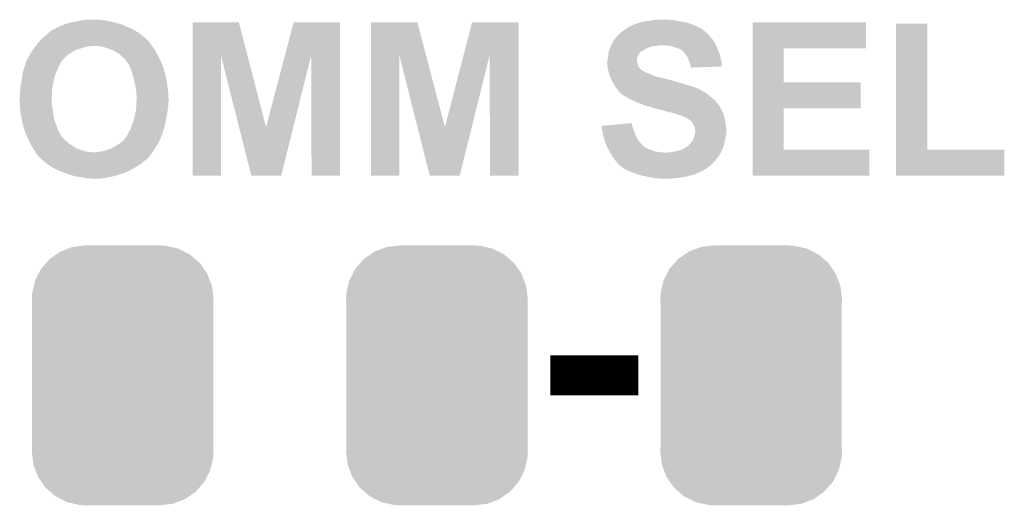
# Model space of a CAD drawing. Extents: x -1.3 to 24.2, y -3.9 to 39.2.
# Tile 32 of 37: x 8.8 to 15, y 19.9 to 23. Entities that reach past the tile are written whole.
import ezdxf

# ---------------------------------------------------------------- set-up
doc = ezdxf.new("R2010")
doc.units = 0
doc.layers.get('0').update_dxf_attribs({"linetype": 'CONTINUOUS'})
doc.layers.add('RTC_25_CLICK_V101_GTO', color=9, linetype='CONTINUOUS')
doc.layers.add('RTC_25_CLICK_V101_GTS', color=11, linetype='CONTINUOUS')

# ---------------------------------------------------------------- blocks, each defined once
blk = doc.blocks.new('CUSTOM_58')
for points in [[(-0.346778, 0.80667), (-0.319758, 0.816954), (0.353772, 0.80667), (0.308544, 0.816954)], [(-0.319758, 0.816954), (-0.25199, 0.82504), (0.308544, 0.816954), (0.27298, 0.82504)], [(-0.25199, 0.82504), (-0.23749, 0.82677), (0.27298, 0.82504), (0.23749, 0.82677)], [(-0.465166, 0.74011), (-0.423346, 0.769256), (0.461368, 0.74011), (0.427696, 0.769256)], [(-0.423346, 0.769256), (-0.397192, 0.787482), (0.427696, 0.769256), (0.391686, 0.787482)], [(-0.397192, 0.787482), (-0.346778, 0.80667), (0.391686, 0.787482), (0.353772, 0.80667)], [(-0.519626, 0.67767), (-0.48704, 0.715032), (0.516586, 0.67767), (0.49034, 0.715032)], [(-0.48704, 0.715032), (-0.465166, 0.74011), (0.49034, 0.715032), (0.461368, 0.74011)], [(-0.557316, 0.603886), (-0.535174, 0.647234), (0.55465, 0.603886), (0.537964, 0.647234)], [(-0.535174, 0.647234), (-0.519626, 0.67767), (0.537964, 0.647234), (0.516586, 0.67767)], [(-0.575988, 0.523164), (-0.565176, 0.569912), (0.573482, 0.523164), (0.567726, 0.569912)], [(-0.565176, 0.569912), (-0.557316, 0.603886), (0.567726, 0.569912), (0.55465, 0.603886)], [(-0.57785, 0.48768), (-0.575988, 0.523164), (0.57785, 0.48768), (0.573482, 0.523164)], [(-0.57658, 0.458364), (-0.57785, 0.48768), (0.57658, 0.458364), (0.57785, 0.48768)], [(-0.57658, 0.45836), (-0.57658, 0.458364), (0.57658, 0.45836), (0.57658, 0.458364)], [(-0.57658, -0.45836), (-0.57658, 0.45836), (0.57658, -0.45836), (0.57658, 0.45836)], [(-0.57785, -0.48768), (-0.576582, -0.458364), (0.57785, -0.48768), (0.57658, -0.458364)], [(-0.57348, -0.523164), (-0.57785, -0.48768), (0.575988, -0.523164), (0.57785, -0.48768)], [(-0.576582, -0.458364), (-0.57658, -0.45836), (0.57658, -0.458364), (0.57658, -0.45836)], [(-0.567726, -0.569912), (-0.57348, -0.523164), (0.565174, -0.569912), (0.575988, -0.523164)], [(-0.554648, -0.603886), (-0.567726, -0.569912), (0.557316, -0.603886), (0.565174, -0.569912)], [(-0.537964, -0.647234), (-0.554648, -0.603886), (0.535172, -0.647234), (0.557316, -0.603886)], [(-0.516584, -0.67767), (-0.537964, -0.647234), (0.519626, -0.67767), (0.535172, -0.647234)], [(-0.49034, -0.715032), (-0.516584, -0.67767), (0.487038, -0.715032), (0.519626, -0.67767)], [(-0.461366, -0.74011), (-0.49034, -0.715032), (0.465166, -0.74011), (0.487038, -0.715032)], [(-0.427696, -0.769256), (-0.461366, -0.74011), (0.423344, -0.769256), (0.465166, -0.74011)], [(-0.391684, -0.787482), (-0.427696, -0.769256), (0.397192, -0.787482), (0.423344, -0.769256)], [(-0.353772, -0.80667), (-0.391684, -0.787482), (0.346776, -0.80667), (0.397192, -0.787482)], [(-0.308542, -0.816954), (-0.353772, -0.80667), (0.319758, -0.816954), (0.346776, -0.80667)], [(-0.27298, -0.82504), (-0.308542, -0.816954), (0.251988, -0.82504), (0.319758, -0.816954)], [(-0.23749, -0.82677), (-0.27298, -0.82504), (0.23749, -0.82677), (0.251988, -0.82504)]]:
    blk.add_solid(points)

msp = doc.modelspace()

# ---------------------------------------------------------------- linework, layer by layer
at = {"layer": 'RTC_25_CLICK_V101_GTO', "const_width": 0.254}
msp.add_lwpolyline([(12.15136, 20.701), (12.71016, 20.701)], dxfattribs=at)
at = {"layer": 'RTC_25_CLICK_V101_GTO'}
for points in [[(9.027162, 22.92096), (9.037324, 22.92604), (9.45388, 22.92096), (9.442706, 22.92604)], [(9.037324, 22.92604), (9.042404, 22.926042), (9.442706, 22.92604), (9.442702, 22.926042)], [(9.042404, 22.926042), (9.047482, 22.92858), (9.442702, 22.926042), (9.437118, 22.92858)], [(9.047482, 22.92858), (9.055104, 22.931122), (9.437118, 22.92858), (9.431526, 22.931122)], [(9.055104, 22.931122), (9.05891, 22.93366), (9.431526, 22.931122), (9.425942, 22.93366)], [(9.05891, 22.93366), (9.062722, 22.936202), (9.425942, 22.93366), (9.416622, 22.936202)], [(9.062722, 22.936202), (9.07288, 22.93874), (9.416622, 22.936202), (9.407316, 22.93874)], [(9.07288, 22.93874), (9.085582, 22.941282), (9.407316, 22.93874), (9.397994, 22.941282)], [(9.085582, 22.941282), (9.098282, 22.94636), (9.397994, 22.941282), (9.379374, 22.94636)], [(9.098282, 22.94636), (9.11352, 22.9489), (9.379374, 22.94636), (9.37006, 22.9489)], [(9.11352, 22.9489), (9.12876, 22.95144), (9.37006, 22.9489), (9.35736, 22.95144)], [(9.12876, 22.95144), (9.140612, 22.95398), (9.35736, 22.95144), (9.34466, 22.95398)], [(9.140612, 22.95398), (9.16432, 22.95906), (9.34466, 22.95398), (9.321798, 22.95906)], [(9.16432, 22.95906), (9.204962, 22.96414), (9.321798, 22.95906), (9.28116, 22.96414)], [(9.875536, 22.737902), (9.87554, 22.946344), (10.224278, 22.737902), (10.170164, 22.946344)], [(9.87554, 22.946344), (9.875542, 22.94636), (10.170164, 22.946344), (9.875542, 22.94636)], [(10.463254, 22.737906), (10.518152, 22.946338), (10.812774, 22.737906), (10.81278, 22.946338)], [(10.518152, 22.946338), (10.518158, 22.94636), (10.81278, 22.946338), (10.518158, 22.94636)], [(11.010916, 22.737902), (11.01092, 22.946344), (11.360454, 22.737902), (11.305544, 22.946344)], [(11.01092, 22.946344), (11.010922, 22.94636), (11.305544, 22.946344), (11.010922, 22.94636)], [(11.59943, 22.737906), (11.653532, 22.946338), (11.950694, 22.737906), (11.9507, 22.946338)], [(11.653532, 22.946338), (11.653538, 22.94636), (11.9507, 22.946338), (11.653538, 22.94636)], [(12.64666, 22.91588), (12.674604, 22.92858), (13.09497, 22.91588), (13.066396, 22.92858)], [(12.674604, 22.92858), (12.677146, 22.928586), (13.066396, 22.92858), (13.066382, 22.928586)], [(12.677146, 22.928586), (12.67968, 22.93112), (13.066382, 22.928586), (13.06068, 22.93112)], [(12.67968, 22.93112), (12.679684, 22.931122), (13.06068, 22.93112), (13.060676, 22.931122)], [(12.679684, 22.931122), (12.689842, 22.9362), (13.060676, 22.931122), (13.047134, 22.9362)], [(12.689842, 22.9362), (12.69746, 22.938738), (13.047134, 22.9362), (13.040366, 22.938738)], [(12.69746, 22.938738), (12.697466, 22.93874), (13.040366, 22.938738), (13.04036, 22.93874)], [(12.697466, 22.93874), (12.717782, 22.943822), (13.04036, 22.93874), (13.025112, 22.943822)], [(12.717782, 22.943822), (12.724124, 22.946358), (13.025112, 22.943822), (13.017502, 22.946358)], [(12.724124, 22.946358), (12.730482, 22.9489), (13.017502, 22.946358), (13.002254, 22.9489)], [(12.730482, 22.9489), (12.75842, 22.95398), (13.002254, 22.9489), (12.97178, 22.95398)], [(12.75842, 22.95398), (12.79144, 22.95906), (12.97178, 22.95398), (12.95146, 22.95906)], [(12.79144, 22.95906), (12.80922, 22.9616), (12.95146, 22.95906), (12.93114, 22.9616)], [(12.80922, 22.9616), (12.827002, 22.96414), (12.913362, 22.9616), (12.898118, 22.96414)], [(13.439158, 22.78126), (13.43916, 22.946338), (14.160478, 22.78126), (14.1605, 22.946338)], [(13.43916, 22.946338), (13.439162, 22.94636), (14.1605, 22.946338), (13.439162, 22.94636)], [(14.351002, 22.1361), (14.35102, 22.938718), (14.549142, 22.1361), (14.54912, 22.938718)], [(14.35102, 22.938718), (14.351022, 22.93874), (14.54912, 22.938718), (14.351022, 22.93874)], [(8.93318, 22.85746), (8.94842, 22.87016), (9.56197, 22.85746), (9.54645, 22.87016)], [(8.94842, 22.87016), (8.954346, 22.87524), (9.54645, 22.87016), (9.54024, 22.87524)], [(8.954346, 22.87524), (8.966198, 22.8854), (9.54024, 22.87524), (9.524276, 22.8854)], [(8.966198, 22.8854), (8.97636, 22.89302), (9.524276, 22.8854), (9.5123, 22.89302)], [(8.97636, 22.89302), (8.986522, 22.90064), (9.5123, 22.89302), (9.498332, 22.90064)], [(8.986522, 22.90064), (9.001762, 22.90826), (9.498332, 22.90064), (9.484362, 22.90826)], [(9.001762, 22.90826), (9.027162, 22.92096), (9.484362, 22.90826), (9.45388, 22.92096)], [(12.570462, 22.85238), (12.58824, 22.870158), (13.170538, 22.85238), (13.1572, 22.870158)], [(12.58824, 22.870158), (12.59332, 22.875238), (13.1572, 22.870158), (13.15212, 22.875238)], [(12.59332, 22.875238), (12.59586, 22.877778), (13.15212, 22.875238), (13.147046, 22.877778)], [(12.59586, 22.877778), (12.600936, 22.882854), (13.147046, 22.877778), (13.144502, 22.882854)], [(12.600936, 22.882854), (12.600942, 22.88286), (13.144502, 22.882854), (13.144496, 22.88286)], [(12.600942, 22.88286), (12.620534, 22.8981), (13.144496, 22.88286), (13.12418, 22.8981)], [(12.620534, 22.8981), (12.6238, 22.90064), (13.12418, 22.8981), (13.120624, 22.90064)], [(12.6238, 22.90064), (12.639036, 22.910798), (13.120624, 22.90064), (13.106402, 22.910798)], [(12.639036, 22.910798), (12.64666, 22.91588), (13.106402, 22.910798), (13.09497, 22.91588)], [(8.877554, 22.7965), (8.89, 22.81428), (9.618134, 22.7965), (9.60628, 22.81428)], [(8.89, 22.81428), (8.890002, 22.814282), (9.60628, 22.81428), (9.60628, 22.814282)], [(8.890002, 22.814282), (8.899026, 22.824436), (9.60628, 22.814282), (9.59866, 22.824436)], [(8.899026, 22.824436), (8.901282, 22.826974), (9.59866, 22.824436), (9.593594, 22.826974)], [(8.901282, 22.826974), (8.90354, 22.829514), (9.593594, 22.826974), (9.59358, 22.829514)], [(8.90354, 22.829514), (8.91032, 22.83714), (9.59358, 22.829514), (9.58511, 22.83714)], [(8.91032, 22.83714), (8.920482, 22.847302), (9.58511, 22.83714), (9.57382, 22.847302)], [(8.920482, 22.847302), (8.926828, 22.85238), (9.57382, 22.847302), (9.568178, 22.85238)], [(8.926828, 22.85238), (8.93318, 22.85746), (9.568178, 22.85238), (9.56197, 22.85746)], [(12.53693, 22.79904), (12.537946, 22.80158), (12.83716, 22.79904), (12.852398, 22.80158)], [(12.537946, 22.80158), (12.53998, 22.806662), (13.20546, 22.80158), (13.20292, 22.806662)], [(12.53998, 22.806662), (12.543024, 22.811738), (13.20292, 22.806662), (13.20038, 22.811738)], [(12.543024, 22.811738), (12.552168, 22.82698), (13.20038, 22.811738), (13.190218, 22.82698)], [(12.552168, 22.82698), (12.55522, 22.832064), (13.190218, 22.82698), (13.18717, 22.832064)], [(12.55522, 22.832064), (12.555226, 22.834606), (13.18717, 22.832064), (13.185646, 22.834606)], [(12.555226, 22.834606), (12.560296, 22.839678), (13.185646, 22.834606), (13.182602, 22.839678)], [(12.560296, 22.839678), (12.56284, 22.842222), (13.182602, 22.839678), (13.18006, 22.842222)], [(12.56284, 22.842222), (12.568556, 22.84984), (13.18006, 22.842222), (13.172442, 22.84984)], [(12.568556, 22.84984), (12.570462, 22.85238), (13.172442, 22.84984), (13.170538, 22.85238)], [(12.89558, 22.79904), (12.865102, 22.80158), (13.20673, 22.79904), (13.20546, 22.80158)], [(8.83412, 22.730458), (8.839926, 22.74062), (9.070844, 22.730458), (9.08304, 22.74062)], [(8.839926, 22.74062), (8.84428, 22.74824), (9.08304, 22.74062), (9.09447, 22.74824)], [(8.84428, 22.74824), (8.852216, 22.760938), (9.09447, 22.74824), (9.113518, 22.760938)], [(8.852216, 22.760938), (8.85698, 22.768558), (9.113518, 22.760938), (9.12685, 22.768558)], [(8.85698, 22.768558), (8.858886, 22.771102), (9.12685, 22.768558), (9.131302, 22.771102)], [(8.858886, 22.771102), (8.862694, 22.77618), (9.131302, 22.771102), (9.14908, 22.77618)], [(8.862694, 22.77618), (8.870312, 22.786338), (9.14908, 22.77618), (9.17956, 22.786338)], [(8.870312, 22.786338), (8.87222, 22.78888), (9.17956, 22.786338), (9.188878, 22.78888)], [(8.87222, 22.78888), (8.875776, 22.79396), (9.188878, 22.78888), (9.207502, 22.79396)], [(8.875776, 22.79396), (8.877554, 22.7965), (9.217662, 22.79396), (9.230362, 22.7965)], [(9.29386, 22.79396), (9.27354, 22.7965), (9.619828, 22.79396), (9.618134, 22.7965)], [(9.30402, 22.79142), (9.29386, 22.79396), (9.62152, 22.79142), (9.619828, 22.79396)], [(9.31418, 22.78888), (9.30402, 22.79142), (9.623336, 22.78888), (9.62152, 22.79142)], [(9.33196, 22.783802), (9.31418, 22.78888), (9.626964, 22.783802), (9.623336, 22.78888)], [(9.358378, 22.77364), (9.33196, 22.783802), (9.634222, 22.77364), (9.626964, 22.783802)], [(9.36498, 22.7711), (9.358378, 22.77364), (9.635674, 22.7711), (9.634222, 22.77364)], [(9.380218, 22.76348), (9.36498, 22.7711), (9.640028, 22.76348), (9.635674, 22.7711)], [(9.39292, 22.75586), (9.380218, 22.76348), (9.64438, 22.75586), (9.640028, 22.76348)], [(9.40562, 22.74824), (9.39292, 22.75586), (9.648614, 22.74824), (9.64438, 22.75586)], [(9.41578, 22.740618), (9.40562, 22.74824), (9.652848, 22.740618), (9.648614, 22.74824)], [(9.4234, 22.733), (9.41578, 22.740618), (9.65708, 22.733), (9.652848, 22.740618)], [(9.87552, 21.971022), (9.875536, 22.737902), (10.055838, 21.971022), (10.05586, 22.737902)], [(10.17088, 22.280962), (10.05586, 22.737902), (10.342902, 22.280962), (10.224278, 22.737902)], [(10.342902, 22.280962), (10.463254, 22.737906), (10.516366, 22.280962), (10.629856, 22.737906)], [(10.63244, 21.971022), (10.629856, 22.737906), (10.812758, 21.971022), (10.812774, 22.737906)], [(11.0109, 21.971022), (11.010916, 22.737902), (11.191218, 21.971022), (11.19124, 22.737902)], [(11.30626, 22.280962), (11.19124, 22.737902), (11.480822, 22.280962), (11.360454, 22.737902)], [(11.480822, 22.280962), (11.59943, 22.737906), (11.651746, 22.280962), (11.765236, 22.737906)], [(11.76782, 21.971022), (11.765236, 22.737906), (11.950678, 21.971022), (11.950694, 22.737906)], [(12.51966, 22.73554), (12.520224, 22.740618), (12.71016, 22.73554), (12.7127, 22.740618)], [(12.520224, 22.740618), (12.521918, 22.75586), (12.7127, 22.740618), (12.72286, 22.75586)], [(12.521918, 22.75586), (12.522202, 22.758402), (12.72286, 22.75586), (12.725402, 22.758402)], [(12.522202, 22.758402), (12.523046, 22.760938), (12.725402, 22.758402), (12.72794, 22.760938)], [(12.523046, 22.760938), (12.523894, 22.763482), (12.72794, 22.760938), (12.73302, 22.763482)], [(12.523894, 22.763482), (12.528126, 22.77618), (12.73302, 22.763482), (12.753342, 22.77618)], [(12.528126, 22.77618), (12.52982, 22.78126), (12.753342, 22.77618), (12.7635, 22.78126)], [(12.52982, 22.78126), (12.53185, 22.78634), (12.7635, 22.78126), (12.77366, 22.78634)], [(12.53185, 22.78634), (12.534898, 22.793958), (12.77366, 22.78634), (12.796518, 22.793958)], [(12.534898, 22.793958), (12.53693, 22.79904), (12.796518, 22.793958), (12.83716, 22.79904)], [(12.920978, 22.7965), (12.89558, 22.79904), (13.208, 22.7965), (13.20673, 22.79904)], [(12.9413, 22.78888), (12.920978, 22.7965), (13.210858, 22.78888), (13.208, 22.7965)], [(12.95908, 22.783802), (12.9413, 22.78888), (13.212762, 22.783802), (13.210858, 22.78888)], [(12.97178, 22.77872), (12.95908, 22.783802), (13.214668, 22.77872), (13.212762, 22.783802)], [(12.97686, 22.77618), (12.97178, 22.77872), (13.21562, 22.77618), (13.214668, 22.77872)], [(12.981938, 22.77364), (12.97686, 22.77618), (13.21671, 22.77364), (13.21562, 22.77618)], [(12.98956, 22.76856), (12.981938, 22.77364), (13.218886, 22.76856), (13.21671, 22.77364)], [(12.99972, 22.7584), (12.98956, 22.76856), (13.22324, 22.7584), (13.218886, 22.76856)], [(13.004798, 22.753322), (12.99972, 22.7584), (13.225146, 22.753322), (13.22324, 22.7584)], [(13.015688, 22.738078), (13.004798, 22.753322), (13.23086, 22.738078), (13.225146, 22.753322)], [(13.0175, 22.73554), (13.015688, 22.738078), (13.231424, 22.73554), (13.23086, 22.738078)], [(13.439152, 22.56536), (13.439158, 22.781238), (13.634742, 22.56536), (13.63472, 22.781238)], [(13.439158, 22.781238), (13.439158, 22.78126), (13.63472, 22.781238), (14.160478, 22.78126)], [(8.80618, 22.664422), (8.810412, 22.67712), (9.02208, 22.664422), (9.0297, 22.67712)], [(8.810412, 22.67712), (8.813798, 22.68728), (9.0297, 22.67712), (9.034782, 22.68728)], [(8.813798, 22.68728), (8.817186, 22.697442), (9.034782, 22.68728), (9.0424, 22.697442)], [(8.817186, 22.697442), (8.81888, 22.702524), (9.0424, 22.697442), (9.044098, 22.702524)], [(8.81888, 22.702524), (8.818902, 22.70506), (9.044098, 22.702524), (9.044946, 22.70506)], [(8.818902, 22.70506), (8.819262, 22.705062), (9.044946, 22.70506), (9.044948, 22.705062)], [(8.819262, 22.705062), (8.821426, 22.705074), (9.044948, 22.705062), (9.04497, 22.705074)], [(8.821426, 22.705074), (8.822696, 22.707614), (9.04497, 22.705074), (9.05002, 22.707614)], [(8.822696, 22.707614), (8.823962, 22.710146), (9.05002, 22.707614), (9.050026, 22.710146)], [(8.823962, 22.710146), (8.83285, 22.72792), (9.050026, 22.710146), (9.0678, 22.72792)], [(8.83285, 22.72792), (8.83412, 22.730458), (9.0678, 22.72792), (9.070844, 22.730458)], [(9.436104, 22.720298), (9.4234, 22.733), (9.663432, 22.720298), (9.65708, 22.733)], [(9.44118, 22.717758), (9.436104, 22.720298), (9.664702, 22.717758), (9.663432, 22.720298)], [(9.44372, 22.715214), (9.44118, 22.717758), (9.665974, 22.715214), (9.664702, 22.717758)], [(9.443724, 22.712676), (9.44372, 22.715214), (9.667242, 22.712676), (9.665974, 22.715214)], [(9.447954, 22.7076), (9.443724, 22.712676), (9.66978, 22.7076), (9.667242, 22.712676)], [(9.45642, 22.69744), (9.447954, 22.7076), (9.674398, 22.69744), (9.66978, 22.7076)], [(9.46912, 22.679658), (9.45642, 22.69744), (9.68248, 22.679658), (9.674398, 22.69744)], [(9.47928, 22.65934), (9.46912, 22.679658), (9.689254, 22.65934), (9.68248, 22.679658)], [(12.51458, 22.705062), (12.517118, 22.717756), (12.702542, 22.705062), (12.70254, 22.717756)], [(12.51458, 22.692354), (12.51458, 22.705062), (12.702544, 22.692354), (12.702542, 22.705062)], [(12.51458, 22.684738), (12.51458, 22.692354), (12.707622, 22.684738), (12.702544, 22.692354)], [(12.51458, 22.669502), (12.51458, 22.684738), (12.711432, 22.669502), (12.707622, 22.684738)], [(12.517118, 22.717756), (12.51712, 22.71776), (12.70254, 22.717756), (12.70254, 22.71776)], [(12.51712, 22.71776), (12.518934, 22.73046), (12.70254, 22.71776), (12.70762, 22.73046)], [(12.518934, 22.73046), (12.51966, 22.73554), (12.70762, 22.73046), (12.71016, 22.73554)], [(13.027658, 22.720304), (13.0175, 22.73554), (13.23481, 22.720304), (13.231424, 22.73554)], [(13.032738, 22.699982), (13.027658, 22.720304), (13.239326, 22.699982), (13.23481, 22.720304)], [(13.03655, 22.692358), (13.032738, 22.699982), (13.24102, 22.692358), (13.239326, 22.699982)], [(13.040358, 22.684742), (13.03655, 22.692358), (13.241012, 22.684742), (13.24102, 22.692358)], [(13.0429, 22.672042), (13.040358, 22.684742), (13.241002, 22.672042), (13.241012, 22.684742)], [(8.790192, 22.5933), (8.792582, 22.613622), (8.99668, 22.5933), (9.001762, 22.613622)], [(8.792582, 22.613622), (8.79348, 22.621242), (9.001762, 22.613622), (9.005026, 22.621242)], [(8.79348, 22.621242), (8.801696, 22.64918), (9.005026, 22.621242), (9.017, 22.64918)], [(8.801696, 22.64918), (8.80618, 22.66442), (9.017, 22.64918), (9.022078, 22.66442)], [(8.80618, 22.66442), (8.80618, 22.664422), (9.022078, 22.66442), (9.02208, 22.664422)], [(9.483092, 22.64918), (9.47928, 22.65934), (9.69264, 22.64918), (9.689254, 22.65934)], [(9.4869, 22.639022), (9.483092, 22.64918), (9.695766, 22.639022), (9.69264, 22.64918)], [(9.493624, 22.61616), (9.4869, 22.639022), (9.7028, 22.61616), (9.695766, 22.639022)], [(9.4996, 22.59584), (9.493624, 22.61616), (9.707156, 22.59584), (9.7028, 22.61616)], [(12.515216, 22.664416), (12.51458, 22.669502), (12.712702, 22.664416), (12.711432, 22.669502)], [(12.516486, 22.65426), (12.515216, 22.664416), (12.720322, 22.65426), (12.712702, 22.664416)], [(12.51712, 22.649182), (12.516486, 22.65426), (12.725402, 22.649182), (12.720322, 22.65426)], [(12.518572, 22.6441), (12.51712, 22.649182), (12.730486, 22.6441), (12.725402, 22.649182)], [(12.518574, 22.644094), (12.518572, 22.6441), (12.733026, 22.644094), (12.730486, 22.6441)], [(12.520024, 22.639018), (12.518574, 22.644094), (12.738104, 22.639018), (12.733026, 22.644094)], [(12.52075, 22.63648), (12.520024, 22.639018), (12.743182, 22.63648), (12.738104, 22.639018)], [(12.521476, 22.633938), (12.52075, 22.63648), (12.750804, 22.633938), (12.743182, 22.63648)], [(12.522926, 22.62886), (12.521476, 22.633938), (12.75842, 22.62886), (12.750804, 22.633938)], [(12.523652, 22.62632), (12.522926, 22.62886), (12.76604, 22.62632), (12.75842, 22.62886)], [(12.526554, 22.61616), (12.523652, 22.62632), (12.79144, 22.61616), (12.76604, 22.62632)], [(12.527278, 22.61362), (12.526554, 22.61616), (12.796522, 22.61362), (12.79144, 22.61616)], [(12.529456, 22.60854), (12.527278, 22.61362), (12.806682, 22.60854), (12.796522, 22.61362)], [(13.044594, 22.66696), (13.0429, 22.672042), (13.240998, 22.66696), (13.241002, 22.672042)], [(13.045438, 22.664422), (13.044594, 22.66696), (13.175674, 22.664422), (13.240998, 22.66696)], [(13.04544, 22.659362), (13.045438, 22.664422), (13.04544, 22.659362), (13.175674, 22.664422)], [(8.781794, 22.54504), (8.786874, 22.57044), (8.98652, 22.54504), (8.9916, 22.57044)], [(8.786874, 22.57044), (8.7884, 22.57806), (8.9916, 22.57044), (8.993292, 22.57806)], [(8.7884, 22.57806), (8.790192, 22.5933), (8.993292, 22.57806), (8.99668, 22.5933)], [(9.50341, 22.5806), (9.4996, 22.59584), (9.71042, 22.5806), (9.707156, 22.59584)], [(9.50976, 22.555198), (9.50341, 22.5806), (9.713808, 22.555198), (9.71042, 22.5806)], [(9.511576, 22.5425), (9.50976, 22.555198), (9.7155, 22.5425), (9.713808, 22.555198)], [(12.531632, 22.603462), (12.529456, 22.60854), (12.82192, 22.603462), (12.806682, 22.60854)], [(12.535988, 22.5933), (12.531632, 22.603462), (12.86256, 22.5933), (12.82192, 22.603462)], [(12.538166, 22.58822), (12.535988, 22.5933), (12.885418, 22.58822), (12.86256, 22.5933)], [(12.541432, 22.5806), (12.538166, 22.58822), (12.910822, 22.5806), (12.885418, 22.58822)], [(12.541432, 22.580598), (12.541432, 22.5806), (12.913364, 22.580598), (12.910822, 22.5806)], [(12.54252, 22.57806), (12.541432, 22.580598), (12.918444, 22.57806), (12.913364, 22.580598)], [(12.54252, 22.578058), (12.54252, 22.57806), (12.926062, 22.578058), (12.918444, 22.57806)], [(12.543906, 22.57552), (12.54252, 22.578058), (12.93368, 22.57552), (12.926062, 22.578058)], [(12.546676, 22.57044), (12.543906, 22.57552), (12.946382, 22.57044), (12.93368, 22.57552)], [(12.548062, 22.5679), (12.546676, 22.57044), (12.95908, 22.5679), (12.946382, 22.57044)], [(12.550834, 22.56282), (12.548062, 22.5679), (12.97686, 22.56282), (12.95908, 22.5679)], [(12.553604, 22.55774), (12.550834, 22.56282), (12.9921, 22.55774), (12.97686, 22.56282)], [(12.55776, 22.55012), (12.553604, 22.55774), (13.016866, 22.55012), (12.9921, 22.55774)], [(12.559284, 22.54758), (12.55776, 22.55012), (13.02512, 22.54758), (13.016866, 22.55012)], [(13.439148, 22.40026), (13.439152, 22.565338), (14.124918, 22.40026), (14.12494, 22.565338)], [(13.439152, 22.565338), (13.439152, 22.56536), (14.12494, 22.565338), (13.634742, 22.56536)], [(8.77824, 22.504402), (8.780356, 22.517102), (8.98144, 22.504402), (8.98144, 22.517102)], [(8.77824, 22.489158), (8.77824, 22.504402), (8.98144, 22.489158), (8.98144, 22.504402)], [(8.77824, 22.476462), (8.77824, 22.489158), (8.98038, 22.476462), (8.98144, 22.489158)], [(8.780356, 22.517102), (8.78078, 22.519642), (8.98144, 22.517102), (8.9819, 22.519642)], [(8.78078, 22.539962), (8.781794, 22.54504), (8.985596, 22.539962), (8.98652, 22.54504)], [(8.78078, 22.519642), (8.78078, 22.539962), (8.9819, 22.519642), (8.985596, 22.539962)], [(9.51484, 22.51964), (9.511576, 22.5425), (9.718358, 22.51964), (9.7155, 22.5425)], [(9.51738, 22.504398), (9.51484, 22.51964), (9.720264, 22.504398), (9.718358, 22.51964)], [(9.51738, 22.50186), (9.51738, 22.504398), (9.72058, 22.50186), (9.720264, 22.504398)], [(9.51738, 22.489158), (9.51738, 22.50186), (9.721286, 22.489158), (9.72058, 22.50186)], [(9.51992, 22.476458), (9.51738, 22.489158), (9.721992, 22.476458), (9.721286, 22.489158)], [(12.565378, 22.537422), (12.559284, 22.54758), (13.06068, 22.537422), (13.02512, 22.54758)], [(12.574906, 22.52472), (12.565378, 22.537422), (13.0937, 22.52472), (13.06068, 22.537422)], [(12.580622, 22.5171), (12.574906, 22.52472), (13.108938, 22.5171), (13.0937, 22.52472)], [(12.586338, 22.50948), (12.580622, 22.5171), (13.121644, 22.50948), (13.108938, 22.5171)], [(12.586354, 22.509458), (12.586338, 22.50948), (13.12418, 22.509458), (13.121644, 22.50948)], [(12.58824, 22.506942), (12.586354, 22.509458), (13.124194, 22.506942), (13.12418, 22.509458)], [(12.588248, 22.506934), (12.58824, 22.506942), (13.124194, 22.506934), (13.124194, 22.506942)], [(12.59332, 22.501862), (12.588248, 22.506934), (13.134336, 22.501862), (13.124194, 22.506934)], [(12.593324, 22.50186), (12.59332, 22.501862), (13.134338, 22.50186), (13.134336, 22.501862)], [(12.598394, 22.499322), (12.593324, 22.50186), (13.13857, 22.499322), (13.134338, 22.50186)], [(12.600938, 22.494244), (12.598394, 22.499322), (13.147034, 22.494244), (13.13857, 22.499322)], [(12.600944, 22.49424), (12.600938, 22.494244), (13.14704, 22.49424), (13.147034, 22.494244)], [(12.613642, 22.48408), (12.600944, 22.49424), (13.159232, 22.48408), (13.14704, 22.49424)], [(8.7757, 22.466302), (8.77824, 22.476462), (8.979534, 22.466302), (8.98038, 22.476462)], [(8.7757, 22.45868), (8.7757, 22.466302), (8.9789, 22.45868), (8.979534, 22.466302)], [(8.7757, 22.451058), (8.7757, 22.45868), (8.9789, 22.451058), (8.9789, 22.45868)], [(8.776178, 22.443442), (8.7757, 22.451058), (8.9789, 22.443442), (8.9789, 22.451058)], [(8.77697, 22.430742), (8.776178, 22.443442), (8.98144, 22.430742), (8.9789, 22.443442)], [(8.777764, 22.418042), (8.77697, 22.430742), (8.98144, 22.418042), (8.98144, 22.430742)], [(9.51738, 22.430742), (9.517802, 22.435818), (9.72058, 22.430742), (9.72058, 22.435818)], [(9.51738, 22.41804), (9.51738, 22.430742), (9.72058, 22.41804), (9.72058, 22.430742)], [(9.517802, 22.435818), (9.51886, 22.448518), (9.72058, 22.435818), (9.72312, 22.448518)], [(9.51886, 22.448518), (9.519496, 22.456142), (9.72312, 22.448518), (9.72312, 22.456142)], [(9.519496, 22.456142), (9.51992, 22.46122), (9.72312, 22.456142), (9.722838, 22.46122)], [(9.51992, 22.46122), (9.51992, 22.476458), (9.722838, 22.46122), (9.721992, 22.476458)], [(12.631422, 22.473918), (12.613642, 22.48408), (13.171428, 22.473918), (13.159232, 22.48408)], [(12.63904, 22.46884), (12.631422, 22.473918), (13.17752, 22.46884), (13.171428, 22.473918)], [(12.646658, 22.463762), (12.63904, 22.46884), (13.183324, 22.463762), (13.17752, 22.46884)], [(12.66444, 22.45614), (12.646658, 22.463762), (13.192036, 22.45614), (13.183324, 22.463762)], [(12.6746, 22.45106), (12.66444, 22.45614), (13.197842, 22.45106), (13.192036, 22.45614)], [(12.7, 22.43836), (12.6746, 22.45106), (13.208956, 22.43836), (13.197842, 22.45106)], [(12.721332, 22.430742), (12.7, 22.43836), (13.21562, 22.430742), (13.208956, 22.43836)], [(12.73556, 22.42566), (12.721332, 22.430742), (13.219432, 22.42566), (13.21562, 22.430742)], [(12.753338, 22.41804), (12.73556, 22.42566), (13.225146, 22.41804), (13.219432, 22.42566)], [(8.778876, 22.40026), (8.777764, 22.418042), (8.98398, 22.40026), (8.98144, 22.418042)], [(8.779828, 22.38502), (8.778876, 22.40026), (8.98652, 22.38502), (8.98398, 22.40026)], [(8.78078, 22.36978), (8.779828, 22.38502), (8.988426, 22.36978), (8.98652, 22.38502)], [(8.781796, 22.3647), (8.78078, 22.36978), (8.98906, 22.3647), (8.988426, 22.36978)], [(8.7884, 22.33168), (8.781796, 22.3647), (8.995252, 22.33168), (8.98906, 22.3647)], [(9.50722, 22.34946), (9.5123, 22.374862), (9.71042, 22.34946), (9.7155, 22.374862)], [(9.5123, 22.374862), (9.516872, 22.39772), (9.7155, 22.374862), (9.71804, 22.39772)], [(9.516872, 22.39772), (9.51738, 22.400258), (9.71804, 22.39772), (9.718356, 22.400258)], [(9.51738, 22.400258), (9.51738, 22.41804), (9.718356, 22.400258), (9.72058, 22.41804)], [(12.771118, 22.41296), (12.753338, 22.41804), (13.228954, 22.41296), (13.225146, 22.41804)], [(12.786358, 22.41042), (12.771118, 22.41296), (13.23086, 22.41042), (13.228954, 22.41296)], [(12.786364, 22.410418), (12.786358, 22.41042), (13.23086, 22.410418), (13.23086, 22.41042)], [(12.79906, 22.40534), (12.786364, 22.410418), (13.2334, 22.40534), (13.23086, 22.410418)], [(12.799068, 22.405338), (12.79906, 22.40534), (13.2334, 22.405338), (13.2334, 22.40534)], [(12.806682, 22.4028), (12.799068, 22.405338), (13.234246, 22.4028), (13.2334, 22.405338)], [(12.816838, 22.400262), (12.806682, 22.4028), (13.235092, 22.400262), (13.234246, 22.4028)], [(12.821916, 22.397722), (12.816838, 22.400262), (13.23594, 22.397722), (13.235092, 22.400262)], [(12.824458, 22.39772), (12.821916, 22.397722), (13.23594, 22.39772), (13.23594, 22.397722)], [(12.824468, 22.397718), (12.824458, 22.39772), (13.23594, 22.397718), (13.23594, 22.39772)], [(12.8651, 22.38756), (12.824468, 22.397718), (13.242036, 22.38756), (13.23594, 22.397718)], [(12.873998, 22.385018), (12.8651, 22.38756), (13.24356, 22.385018), (13.242036, 22.38756)], [(12.900658, 22.3774), (12.873998, 22.385018), (13.246826, 22.3774), (13.24356, 22.385018)], [(12.9159, 22.37486), (12.900658, 22.3774), (13.247914, 22.37486), (13.246826, 22.3774)], [(12.928598, 22.37232), (12.9159, 22.37486), (13.249004, 22.37232), (13.247914, 22.37486)], [(12.938758, 22.36724), (12.928598, 22.37232), (13.25118, 22.36724), (13.249004, 22.37232)], [(12.94892, 22.364698), (12.938758, 22.36724), (13.252028, 22.364698), (13.25118, 22.36724)], [(12.964162, 22.35962), (12.94892, 22.364698), (13.25372, 22.35962), (13.252028, 22.364698)], [(13.439142, 22.1361), (13.439148, 22.400238), (13.634742, 22.1361), (13.63472, 22.400238)], [(13.439148, 22.400238), (13.439148, 22.40026), (13.63472, 22.400238), (14.124918, 22.40026)], [(8.790034, 22.324062), (8.7884, 22.33168), (8.99668, 22.324062), (8.995252, 22.33168)], [(8.79602, 22.29612), (8.790034, 22.324062), (9.007158, 22.29612), (8.99668, 22.324062)], [(9.489756, 22.293578), (9.502138, 22.326598), (9.70026, 22.293578), (9.706262, 22.326598)], [(9.502138, 22.326598), (9.50722, 22.34946), (9.706262, 22.326598), (9.71042, 22.34946)], [(12.559292, 22.296116), (12.66952, 22.306256), (12.669522, 22.296116), (12.66952, 22.306256)], [(12.974318, 22.357082), (12.964162, 22.35962), (13.254566, 22.357082), (13.25372, 22.35962)], [(12.979396, 22.354542), (12.974318, 22.357082), (13.255414, 22.354542), (13.254566, 22.357082)], [(12.981936, 22.35454), (12.979396, 22.354542), (13.255414, 22.35454), (13.255414, 22.354542)], [(12.99972, 22.34692), (12.981936, 22.35454), (13.257954, 22.34692), (13.255414, 22.35454)], [(13.004804, 22.344378), (12.99972, 22.34692), (13.2588, 22.344378), (13.257954, 22.34692)], [(13.01496, 22.3393), (13.004804, 22.344378), (13.259816, 22.3393), (13.2588, 22.344378)], [(13.027656, 22.33422), (13.01496, 22.3393), (13.260832, 22.33422), (13.259816, 22.3393)], [(13.035278, 22.326602), (13.027656, 22.33422), (13.262356, 22.326602), (13.260832, 22.33422)], [(13.0429, 22.32152), (13.035278, 22.326602), (13.263372, 22.32152), (13.262356, 22.326602)], [(13.04544, 22.31898), (13.0429, 22.32152), (13.26388, 22.31898), (13.263372, 22.32152)], [(13.053058, 22.31136), (13.04544, 22.31898), (13.265152, 22.31136), (13.26388, 22.31898)], [(13.05814, 22.301202), (13.053058, 22.31136), (13.266844, 22.301202), (13.265152, 22.31136)], [(13.063218, 22.293582), (13.05814, 22.301202), (13.268114, 22.293582), (13.266844, 22.301202)], [(8.799928, 22.28342), (8.79602, 22.29612), (9.01192, 22.28342), (9.007158, 22.29612)], [(8.80618, 22.2631), (8.799928, 22.28342), (9.018694, 22.2631), (9.01192, 22.28342)], [(8.807028, 22.260562), (8.80618, 22.2631), (9.01954, 22.260562), (9.018694, 22.2631)], [(8.812954, 22.24278), (8.807028, 22.260562), (9.0297, 22.24278), (9.01954, 22.260562)], [(8.81634, 22.232622), (8.812954, 22.24278), (9.03605, 22.232622), (9.0297, 22.24278)], [(9.461498, 22.230082), (9.46658, 22.242782), (9.67994, 22.230082), (9.684172, 22.242782)], [(9.46658, 22.242782), (9.4742, 22.255482), (9.684172, 22.242782), (9.688406, 22.255482)], [(9.4742, 22.255482), (9.476738, 22.26056), (9.688406, 22.255482), (9.6901, 22.26056)], [(9.476738, 22.26056), (9.48182, 22.27072), (9.6901, 22.26056), (9.693226, 22.27072)], [(9.48182, 22.27072), (9.4869, 22.28596), (9.693226, 22.27072), (9.697914, 22.28596)], [(9.4869, 22.28596), (9.489756, 22.293578), (9.697914, 22.28596), (9.70026, 22.293578)], [(10.248896, 21.971018), (10.17088, 22.280962), (10.439386, 21.971018), (10.516366, 22.280962)], [(11.384276, 21.971018), (11.30626, 22.280962), (11.574766, 21.971018), (11.651746, 22.280962)], [(12.476502, 22.2885), (12.50409, 22.291038), (12.672788, 22.2885), (12.672062, 22.291038)], [(12.479032, 22.27326), (12.476502, 22.2885), (12.67714, 22.27326), (12.672788, 22.2885)], [(12.48156, 22.25802), (12.479032, 22.27326), (12.682856, 22.25802), (12.67714, 22.27326)], [(12.482484, 22.25294), (12.48156, 22.25802), (12.68476, 22.25294), (12.682856, 22.25802)], [(12.48664, 22.23008), (12.482484, 22.25294), (12.69238, 22.23008), (12.68476, 22.25294)], [(12.50409, 22.291038), (12.559292, 22.296116), (12.672062, 22.291038), (12.669522, 22.296116)], [(13.06576, 22.288502), (13.063218, 22.293582), (13.26896, 22.288502), (13.268114, 22.293582)], [(13.0683, 22.283422), (13.06576, 22.288502), (13.269352, 22.283422), (13.26896, 22.288502)], [(13.07084, 22.273262), (13.0683, 22.283422), (13.270134, 22.273262), (13.269352, 22.283422)], [(13.07084, 22.265644), (13.07084, 22.273262), (13.27072, 22.265644), (13.270134, 22.273262)], [(13.073378, 22.258022), (13.07084, 22.265644), (13.271306, 22.258022), (13.27072, 22.265644)], [(13.07084, 22.232622), (13.071792, 22.240238), (13.268962, 22.232622), (13.271498, 22.240238)], [(13.071792, 22.240238), (13.07338, 22.252942), (13.271498, 22.240238), (13.271498, 22.252942)], [(13.07338, 22.255482), (13.073378, 22.258022), (13.2715, 22.255482), (13.271306, 22.258022)], [(13.07338, 22.252942), (13.07338, 22.255482), (13.271498, 22.252942), (13.2715, 22.255482)], [(8.820958, 22.222462), (8.81634, 22.232622), (9.0424, 22.222462), (9.03605, 22.232622)], [(8.827886, 22.20722), (8.820958, 22.222462), (9.0551, 22.20722), (9.0424, 22.222462)], [(8.82904, 22.20468), (8.827886, 22.20722), (9.05764, 22.20468), (9.0551, 22.20722)], [(8.830452, 22.20214), (8.82904, 22.20468), (9.060178, 22.20214), (9.05764, 22.20468)], [(8.83327, 22.197068), (8.830452, 22.20214), (9.062718, 22.197068), (9.060178, 22.20214)], [(8.834684, 22.194522), (8.83327, 22.197068), (9.070334, 22.194522), (9.062718, 22.197068)], [(8.838918, 22.186902), (8.834684, 22.194522), (9.075418, 22.186902), (9.070334, 22.194522)], [(8.84174, 22.18182), (8.838918, 22.186902), (9.082194, 22.18182), (9.075418, 22.186902)], [(8.846256, 22.17166), (8.84174, 22.18182), (9.09574, 22.17166), (9.082194, 22.18182)], [(9.399904, 22.16912), (9.413238, 22.176738), (9.651998, 22.16912), (9.655806, 22.176738)], [(9.413238, 22.176738), (9.42848, 22.18944), (9.655806, 22.176738), (9.662158, 22.18944)], [(9.42848, 22.18944), (9.43864, 22.1996), (9.662158, 22.18944), (9.66724, 22.1996)], [(9.43864, 22.1996), (9.443714, 22.204674), (9.66724, 22.1996), (9.669354, 22.204674)], [(9.443714, 22.204674), (9.44372, 22.207214), (9.669354, 22.204674), (9.670412, 22.207214)], [(9.44372, 22.207214), (9.448798, 22.212298), (9.670412, 22.207214), (9.67253, 22.212298)], [(9.448798, 22.212298), (9.45388, 22.21992), (9.67253, 22.212298), (9.675706, 22.21992)], [(9.45388, 22.21992), (9.461498, 22.230078), (9.675706, 22.21992), (9.679938, 22.230078)], [(9.461498, 22.230078), (9.461498, 22.230082), (9.679938, 22.230078), (9.67994, 22.230082)], [(12.49426, 22.20468), (12.48664, 22.23008), (12.705082, 22.20468), (12.69238, 22.23008)], [(12.500356, 22.18436), (12.49426, 22.20468), (12.72032, 22.18436), (12.705082, 22.20468)], [(12.501878, 22.17928), (12.500356, 22.18436), (12.724766, 22.17928), (12.72032, 22.18436)], [(12.508654, 22.16404), (12.501878, 22.17928), (12.738098, 22.16404), (12.724766, 22.17928)], [(13.032742, 22.166582), (13.04036, 22.174202), (13.255336, 22.166582), (13.257414, 22.174202)], [(13.04036, 22.174202), (13.044168, 22.17928), (13.257414, 22.174202), (13.2588, 22.17928)], [(13.044168, 22.17928), (13.04798, 22.18436), (13.2588, 22.17928), (13.259814, 22.18436)], [(13.04798, 22.18436), (13.05814, 22.1996), (13.259814, 22.18436), (13.262862, 22.1996)], [(13.05814, 22.1996), (13.060318, 22.204682), (13.262862, 22.1996), (13.26388, 22.204682)], [(13.060318, 22.204682), (13.06576, 22.21738), (13.26388, 22.204682), (13.265694, 22.21738)], [(13.06576, 22.21738), (13.067452, 22.222458), (13.265694, 22.21738), (13.26642, 22.222458)], [(13.067452, 22.222458), (13.070838, 22.23262), (13.26642, 22.222458), (13.268962, 22.23262)], [(13.070838, 22.23262), (13.07084, 22.232622), (13.268962, 22.23262), (13.268962, 22.232622)], [(8.849644, 22.16404), (8.846256, 22.17166), (9.10844, 22.16404), (9.09574, 22.17166)], [(8.8519, 22.15896), (8.849644, 22.16404), (9.116424, 22.15896), (9.10844, 22.16404)], [(8.860972, 22.146262), (8.8519, 22.15896), (9.13638, 22.146262), (9.116424, 22.15896)], [(8.8646, 22.141182), (8.860972, 22.146262), (9.149584, 22.141182), (9.13638, 22.146262)], [(8.868958, 22.133558), (8.8646, 22.141182), (9.1694, 22.133558), (9.149584, 22.141182)], [(8.87186, 22.12848), (8.868958, 22.133558), (9.18718, 22.12848), (9.1694, 22.133558)], [(8.874762, 22.1234), (8.87186, 22.12848), (9.2075, 22.1234), (9.18718, 22.12848)], [(8.874762, 22.123398), (8.874762, 22.1234), (9.207516, 22.123398), (9.2075, 22.1234)], [(8.876454, 22.12086), (8.874762, 22.123398), (9.22782, 22.12086), (9.207516, 22.123398)], [(8.883228, 22.1107), (8.876454, 22.12086), (9.6139, 22.1107), (9.620672, 22.12086)], [(8.88492, 22.10816), (8.883228, 22.1107), (9.611868, 22.10816), (9.6139, 22.1107)], [(9.268458, 22.12086), (9.278618, 22.1234), (9.620672, 22.12086), (9.622366, 22.1234)], [(9.291318, 22.1234), (9.31672, 22.13102), (9.622366, 22.1234), (9.627446, 22.13102)], [(9.31672, 22.13102), (9.349738, 22.141178), (9.627446, 22.13102), (9.634218, 22.141178)], [(9.349738, 22.141178), (9.34974, 22.14118), (9.634218, 22.141178), (9.63422, 22.14118)], [(9.34974, 22.14118), (9.380218, 22.15642), (9.63422, 22.14118), (9.643916, 22.15642)], [(9.380218, 22.15642), (9.39546, 22.16658), (9.643916, 22.15642), (9.65038, 22.16658)], [(9.39546, 22.16658), (9.399904, 22.16912), (9.65038, 22.16658), (9.651998, 22.16912)], [(12.509782, 22.1615), (12.508654, 22.16404), (12.74064, 22.1615), (12.738098, 22.16404)], [(12.51204, 22.15642), (12.509782, 22.1615), (12.74826, 22.15642), (12.74064, 22.1615)], [(12.51585, 22.1488), (12.51204, 22.15642), (12.758422, 22.1488), (12.74826, 22.15642)], [(12.51966, 22.14118), (12.51585, 22.1488), (12.7762, 22.14118), (12.758422, 22.1488)], [(12.5222, 22.1361), (12.51966, 22.14118), (12.789748, 22.1361), (12.7762, 22.14118)], [(12.523652, 22.13356), (12.5222, 22.1361), (12.79652, 22.13356), (12.789748, 22.1361)], [(12.528006, 22.12594), (12.523652, 22.13356), (12.81938, 22.12594), (12.79652, 22.13356)], [(12.53091, 22.12086), (12.528006, 22.12594), (12.849858, 22.12086), (12.81938, 22.12594)], [(12.53236, 22.11832), (12.53091, 22.12086), (12.880338, 22.11832), (12.849858, 22.12086)], [(12.54252, 22.10054), (12.53236, 22.11832), (13.226008, 22.10054), (13.235708, 22.11832)], [(12.89558, 22.11832), (12.91336, 22.12086), (13.235708, 22.11832), (13.237094, 22.12086)], [(12.91336, 22.12086), (12.933678, 22.1234), (13.237094, 22.12086), (13.23848, 22.1234)], [(12.933678, 22.1234), (12.956538, 22.12848), (13.23848, 22.1234), (13.240788, 22.12848)], [(12.956538, 22.12848), (12.981942, 22.1361), (13.240788, 22.12848), (13.244252, 22.1361)], [(12.981942, 22.1361), (13.004802, 22.146262), (13.244252, 22.1361), (13.248872, 22.146262)], [(13.004802, 22.146262), (13.01191, 22.151338), (13.248872, 22.146262), (13.25118, 22.151338)], [(13.01191, 22.151338), (13.022584, 22.15896), (13.25118, 22.151338), (13.253258, 22.15896)], [(13.022584, 22.15896), (13.027664, 22.158968), (13.253258, 22.15896), (13.25326, 22.158968)], [(13.027664, 22.158968), (13.032742, 22.166582), (13.25326, 22.158968), (13.255336, 22.166582)], [(13.43914, 21.971022), (13.439142, 22.136078), (14.180798, 21.971022), (14.18082, 22.136078)], [(13.439142, 22.136078), (13.439142, 22.1361), (14.18082, 22.136078), (13.634742, 22.1361)], [(14.351, 21.971022), (14.351002, 22.136078), (15.039318, 21.971022), (15.03934, 22.136078)], [(14.351002, 22.136078), (14.351002, 22.1361), (15.03934, 22.136078), (14.549142, 22.1361)], [(8.892538, 22.10054), (8.88492, 22.10816), (9.605772, 22.10054), (9.611868, 22.10816)], [(8.897618, 22.090386), (8.892538, 22.10054), (9.597648, 22.090386), (9.605772, 22.10054)], [(8.902696, 22.087842), (8.897618, 22.090386), (9.595612, 22.087842), (9.597648, 22.090386)], [(8.90524, 22.0853), (8.902696, 22.087842), (9.59358, 22.0853), (9.595612, 22.087842)], [(8.908066, 22.082758), (8.90524, 22.0853), (9.591036, 22.082758), (9.59358, 22.0853)], [(8.91089, 22.080216), (8.908066, 22.082758), (9.58596, 22.080216), (9.591036, 22.082758)], [(8.919356, 22.072596), (8.91089, 22.080216), (9.580876, 22.072596), (9.58596, 22.080216)], [(8.927818, 22.06498), (8.919356, 22.072596), (9.56818, 22.06498), (9.580876, 22.072596)], [(8.93064, 22.06244), (8.927818, 22.06498), (9.565004, 22.06244), (9.56818, 22.06498)], [(8.940166, 22.05482), (8.93064, 22.06244), (9.55548, 22.05482), (9.565004, 22.06244)], [(8.95604, 22.04212), (8.940166, 22.05482), (9.54024, 22.04212), (9.55548, 22.05482)], [(12.545568, 22.09546), (12.54252, 22.10054), (13.223238, 22.09546), (13.226008, 22.10054)], [(12.550138, 22.087842), (12.545568, 22.09546), (13.21562, 22.087842), (13.223238, 22.09546)], [(12.552172, 22.0853), (12.550138, 22.087842), (13.21308, 22.0853), (13.21562, 22.087842)], [(12.564366, 22.070058), (12.552172, 22.0853), (13.202918, 22.070058), (13.21308, 22.0853)], [(12.57046, 22.06244), (12.564366, 22.070058), (13.195298, 22.06244), (13.202918, 22.070058)], [(12.57808, 22.05228), (12.57046, 22.06244), (13.185138, 22.05228), (13.195298, 22.06244)], [(12.58316, 22.044664), (12.57808, 22.05228), (13.177522, 22.044664), (13.185138, 22.05228)], [(8.956044, 22.042118), (8.95604, 22.04212), (9.540238, 22.042118), (9.54024, 22.04212)], [(8.972006, 22.03196), (8.956044, 22.042118), (9.52246, 22.03196), (9.540238, 22.042118)], [(8.98398, 22.02434), (8.972006, 22.03196), (9.510266, 22.02434), (9.52246, 22.03196)], [(8.99329, 22.019262), (8.98398, 22.02434), (9.50214, 22.019262), (9.510266, 22.02434)], [(9.011918, 22.0091), (8.99329, 22.019262), (9.48385, 22.0091), (9.50214, 22.019262)], [(9.018016, 22.00656), (9.011918, 22.0091), (9.47928, 22.00656), (9.48385, 22.0091)], [(9.042402, 21.9964), (9.018016, 22.00656), (9.458958, 21.9964), (9.47928, 22.00656)], [(9.049388, 21.99386), (9.042402, 21.9964), (9.453878, 21.99386), (9.458958, 21.9964)], [(9.09828, 21.97608), (9.049388, 21.99386), (9.400534, 21.97608), (9.453878, 21.99386)], [(12.593306, 22.039586), (12.58316, 22.044664), (13.172444, 22.039586), (13.177522, 22.044664)], [(12.59332, 22.03705), (12.593306, 22.039586), (13.169908, 22.03705), (13.172444, 22.039586)], [(12.593334, 22.03704), (12.59332, 22.03705), (13.169898, 22.03704), (13.169908, 22.03705)], [(12.613642, 22.0218), (12.593334, 22.03704), (13.150304, 22.0218), (13.169898, 22.03704)], [(12.61771, 22.019258), (12.613642, 22.0218), (13.147038, 22.019258), (13.150304, 22.0218)], [(12.63396, 22.009102), (12.61771, 22.019258), (13.130108, 22.009102), (13.147038, 22.019258)], [(12.645394, 22.00402), (12.63396, 22.009102), (13.121638, 22.00402), (13.130108, 22.009102)], [(12.65682, 21.99894), (12.645394, 22.00402), (13.110632, 21.99894), (13.121638, 22.00402)], [(12.68222, 21.98878), (12.65682, 21.99894), (13.088624, 21.98878), (13.110632, 21.99894)], [(12.682226, 21.988778), (12.68222, 21.98878), (13.08862, 21.988778), (13.088624, 21.98878)], [(12.688992, 21.98624), (12.682226, 21.988778), (13.086074, 21.98624), (13.08862, 21.988778)], [(12.689004, 21.986236), (12.688992, 21.98624), (13.080994, 21.986236), (13.086074, 21.98624)], [(12.702536, 21.98116), (12.689004, 21.986236), (13.07338, 21.98116), (13.080994, 21.986236)], [(9.107586, 21.973542), (9.09828, 21.97608), (9.39292, 21.973542), (9.400534, 21.97608)], [(9.12622, 21.96846), (9.107586, 21.973542), (9.372596, 21.96846), (9.39292, 21.973542)], [(9.138922, 21.96592), (9.12622, 21.96846), (9.36244, 21.96592), (9.372596, 21.96846)], [(9.151622, 21.96338), (9.138922, 21.96592), (9.350586, 21.96338), (9.36244, 21.96592)], [(9.174478, 21.96084), (9.151622, 21.96338), (9.338732, 21.96084), (9.350586, 21.96338)], [(9.185908, 21.9583), (9.174478, 21.96084), (9.32688, 21.9583), (9.338732, 21.96084)], [(9.197338, 21.95576), (9.185908, 21.9583), (9.307828, 21.95576), (9.32688, 21.9583)], [(9.227818, 21.95322), (9.215118, 21.95576), (9.288778, 21.95322), (9.307828, 21.95576)], [(10.055838, 21.971), (9.87552, 21.971022), (10.055838, 21.971), (10.055838, 21.971022)], [(10.439382, 21.971), (10.248896, 21.971018), (10.439382, 21.971), (10.439386, 21.971018)], [(10.812758, 21.971), (10.63244, 21.971022), (10.812758, 21.971), (10.812758, 21.971022)], [(11.191218, 21.971), (11.0109, 21.971022), (11.191218, 21.971), (11.191218, 21.971022)], [(11.574762, 21.971), (11.384276, 21.971018), (11.574762, 21.971), (11.574766, 21.971018)], [(11.950678, 21.971), (11.76782, 21.971022), (11.950678, 21.971), (11.950678, 21.971022)], [(12.70254, 21.981158), (12.702536, 21.98116), (13.073372, 21.981158), (13.07338, 21.98116)], [(12.710998, 21.978622), (12.70254, 21.981158), (13.06576, 21.978622), (13.073372, 21.981158)], [(12.727942, 21.97354), (12.710998, 21.978622), (13.04544, 21.97354), (13.06576, 21.978622)], [(12.739382, 21.970998), (12.727942, 21.97354), (13.03274, 21.970998), (13.04544, 21.97354)], [(12.762232, 21.96592), (12.739382, 21.970998), (13.0175, 21.96592), (13.03274, 21.970998)], [(12.77366, 21.96338), (12.762232, 21.96592), (13.00226, 21.96338), (13.0175, 21.96592)], [(12.796518, 21.96084), (12.77366, 21.96338), (12.98321, 21.96084), (13.00226, 21.96338)], [(12.805408, 21.9583), (12.796518, 21.96084), (12.96416, 21.9583), (12.98321, 21.96084)], [(12.814296, 21.95576), (12.805408, 21.9583), (12.943838, 21.95576), (12.96416, 21.9583)], [(12.847318, 21.95322), (12.832078, 21.95576), (12.923518, 21.95322), (12.943838, 21.95576)], [(14.180798, 21.971), (13.43914, 21.971022), (14.180798, 21.971), (14.180798, 21.971022)], [(15.039318, 21.971), (14.351, 21.971022), (15.039318, 21.971), (15.039318, 21.971022)]]:
    msp.add_solid(points, dxfattribs=at)

# ---------------------------------------------------------------- block references
at = {"layer": 'RTC_25_CLICK_V101_GTS'}
for p in [(9.43102, 20.701), (11.43, 20.701), (13.42898, 20.701)]:
    msp.add_blockref('CUSTOM_58', p, dxfattribs=at)

doc.saveas('drawing.dxf')
